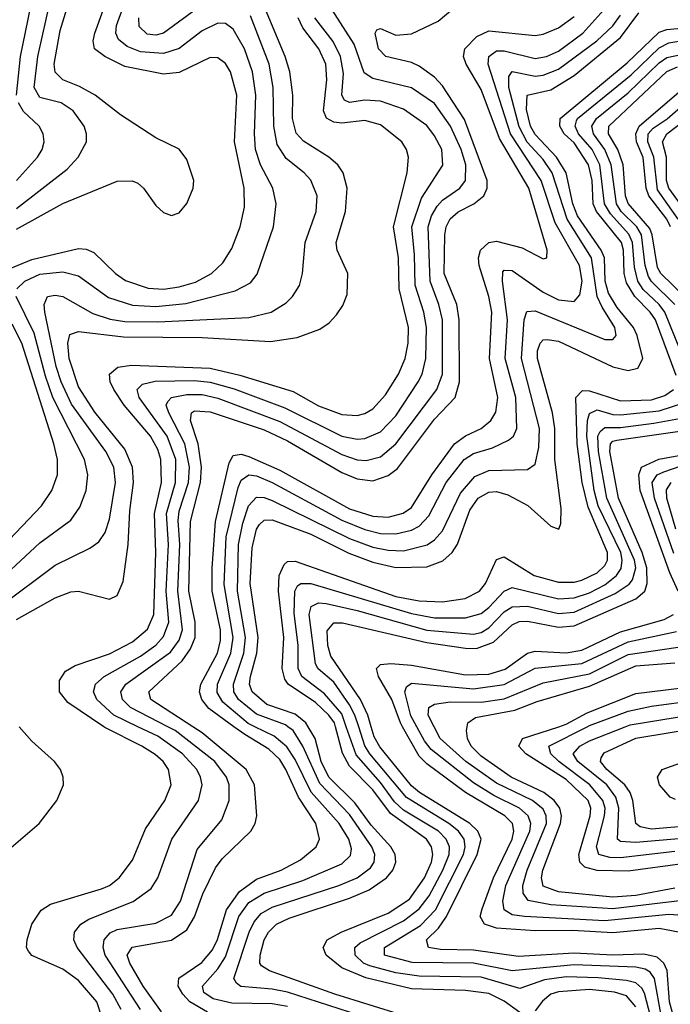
# Model space of a CAD drawing. Header units: inches. Extents: x 990535 to 1117859, y 769386 to 892122.
# Tile 58 of 256: x 1002898 to 1004579, y 869284 to 871825. Entities that reach past the tile are written whole.
import ezdxf

# ---------------------------------------------------------------- set-up
doc = ezdxf.new("R2010")
doc.units = ezdxf.units.IN
doc.header["$MEASUREMENT"] = 0
doc.layers.add('B0806', color=7, linetype='Continuous')
doc.layers.add('B0807', color=7, linetype='Continuous')

msp = doc.modelspace()

# ---------------------------------------------------------------- linework, layer by layer
at = {"layer": 'B0806', "color": 5}
for points, elevation in [([(1002852.5, 869667.5), (1002948.6, 869750), (1002994, 869810), (1003011.2, 869850), (1003010.6, 869870), (1003003.4, 869890), (1002987.8, 869910), (1002930, 869963.1), (1002897.3, 870000)], 3720), ([(1003110.8, 869250), (1003097.1, 869290), (1003050, 869344.6), (1003010, 869374.6), (1002929.9, 869409.9), (1002920.9, 869420.9), (1002916, 869430), (1002918, 869450), (1002929.9, 869490), (1002953.9, 869526.1), (1002977.7, 869542.3), (1003110, 869581.5), (1003130, 869590.1), (1003155.6, 869610), (1003190, 869655.4), (1003223.2, 869736.8), (1003273, 869810), (1003289.6, 869850), (1003282.6, 869890), (1003268.7, 869910), (1003248.1, 869928.1), (1003214, 869950), (1003118.3, 869998.3), (1003115.6, 870000)], 3680), ([(1003160.1, 869270), (1003139, 869310), (1003046.5, 869430), (1003038.3, 869450), (1003039.9, 869470), (1003056.2, 869490), (1003076.8, 869503.2), (1003191.5, 869548.5), (1003237.6, 869582.4), (1003254.8, 869610), (1003291.5, 869710), (1003359.9, 869810), (1003369.2, 869850), (1003365.6, 869870), (1003355.6, 869890), (1003318.7, 869930), (1003255.2, 869975.2), (1003203.8, 870000)], 3660), ([(1003210.7, 869270), (1003119, 869410), (1003114.1, 869430), (1003116.8, 869450), (1003132.1, 869467.9), (1003150, 869476.2), (1003250, 869492.6), (1003290, 869513.4), (1003313.3, 869550), (1003356.8, 869683.2), (1003420.2, 869759.8), (1003439.6, 869810), (1003438.9, 869850), (1003432.6, 869870), (1003402.4, 869910), (1003300.1, 869990), (1003280.8, 870000)], 3640), ([(1003264.2, 869264.2), (1003217.4, 869330), (1003182.7, 869390), (1003176.1, 869410), (1003188.7, 869431.3), (1003290, 869449.3), (1003330, 869475.7), (1003350, 869509), (1003371.4, 869568.6), (1003404.2, 869635.8), (1003421.1, 869658.9), (1003495.6, 869730), (1003506.8, 869750), (1003511.1, 869770), (1003504.9, 869850), (1003483, 869890), (1003370, 869984.1), (1003345.4, 870000)], 3620), ([(1003383.1, 869263.1), (1003338, 869290), (1003319.3, 869310), (1003308, 869330), (1003309.4, 869350.6), (1003368.7, 869391.3), (1003395.9, 869424.1), (1003408.9, 869451.1), (1003432.2, 869527.8), (1003465.6, 869574.4), (1003510, 869606.3), (1003573.6, 869630), (1003623.8, 869656.2), (1003664.3, 869690), (1003672.3, 869710), (1003663.3, 869750), (1003618.1, 869818.1), (1003585.9, 869890), (1003570, 869915.1), (1003541.9, 869941.9), (1003479.5, 869979.5), (1003451.5, 870000)], 3580), ([(1003590, 869277.9), (1003550, 869284.4), (1003446.2, 869286.2), (1003397.8, 869297.8), (1003374.3, 869314.3), (1003370.3, 869330), (1003410, 869375.2), (1003430, 869406.5), (1003464, 869510), (1003490, 869546.1), (1003530, 869570.7), (1003630, 869602.9), (1003730, 869645.9), (1003752.7, 869667.3), (1003755.1, 869684.9), (1003748.2, 869710), (1003723.8, 869750), (1003651.3, 869831.3), (1003610, 869915.5), (1003588.2, 869948.2), (1003555.4, 869975.4), (1003506, 870000)], 3560), ([(1003830, 869237.3), (1003590, 869315), (1003550, 869322.9), (1003469.3, 869329.3), (1003457.9, 869337.9), (1003451.5, 869350), (1003490.9, 869470), (1003503.7, 869496.3), (1003522.2, 869517.8), (1003550, 869534.5), (1003722.4, 869590), (1003770.3, 869609.7), (1003804.4, 869635.6), (1003814.1, 869650), (1003815.5, 869670), (1003807.8, 869690), (1003750, 869773.4), (1003673.2, 869853.2), (1003629.7, 869949.7), (1003604.7, 869990), (1003590.8, 870000)], 3540), ([(1003890, 869254.5), (1003712.3, 869310), (1003543.1, 869370), (1003522.8, 869382.8), (1003518.4, 869390), (1003519.5, 869410), (1003529.5, 869450), (1003540.5, 869470), (1003561.2, 869490), (1003594.2, 869505.8), (1003750, 869557.9), (1003800.6, 869579.4), (1003845.4, 869610), (1003861.7, 869630), (1003869.4, 869650), (1003867.9, 869670), (1003856.9, 869690), (1003806.1, 869746.1), (1003763.6, 869803.6), (1003696.7, 869870), (1003677.3, 869910), (1003661.4, 869970), (1003643.3, 870000)], 3520), ([(1004190, 869262.8), (1004150, 869291.7), (1004110, 869311.2), (1004050, 869319.5), (1003910, 869323.8), (1003792.3, 869352.3), (1003730, 869378), (1003689.9, 869410), (1003682.3, 869430), (1003692.6, 869450), (1003728.2, 869470), (1003850, 869519), (1003904.9, 869555.1), (1003944.2, 869610), (1003961.5, 869650), (1003965.2, 869670), (1003962, 869690), (1003948.9, 869710), (1003855.9, 869775.9), (1003810, 869837), (1003750, 869898.1), (1003731.8, 869931.8), (1003713.9, 870000)], 3480), ([(1004537, 869217), (1004512.2, 869312.2), (1004505.3, 869325.3), (1004490, 869338.6), (1004465.2, 869345.2), (1004392.2, 869352.2), (1004310, 869354.1), (1004253.6, 869346.4), (1004190, 869324.2), (1004090, 869353.6), (1003930, 869356.4), (1003870, 869364.7), (1003802.5, 869382.5), (1003785.9, 869390), (1003765, 869410), (1003764.1, 869430), (1003778, 869442), (1003890, 869499.1), (1003930.4, 869530), (1003956.1, 869563.9), (1003991.4, 869630), (1004007.3, 869670), (1004008.6, 869690), (1004000.1, 869710), (1003980.2, 869730), (1003890, 869784.7), (1003866.3, 869806.3), (1003830, 869855.8), (1003767.2, 869927.2), (1003741.6, 870000)], 3460), ([(1004595.1, 869175.1), (1004570, 869209.3), (1004555.8, 869250), (1004538, 869350), (1004526.8, 869366.8), (1004514.2, 869374.2), (1004490, 869379.1), (1004330, 869385.6), (1004170, 869370), (1004070, 869390), (1003911.8, 869391.8), (1003840.5, 869410), (1003840.9, 869430), (1003933.2, 869486.8), (1003972.5, 869527.5), (1004044.6, 869670), (1004049, 869690), (1004046.1, 869710), (1004032, 869730), (1004007, 869750), (1003897, 869817), (1003802.4, 869930), (1003790, 869950.3), (1003773.9, 870000)], 3440), ([(1004593.3, 869230), (1004576.3, 869290), (1004570.4, 869370.4), (1004561.8, 869390), (1004544.8, 869404.8), (1004510, 869413.1), (1004430, 869410.3), (1004330, 869415.5), (1004187, 869407), (1004070, 869423.5), (1003985.1, 869425.1), (1003954.2, 869430), (1003948.7, 869450), (1003979.6, 869480.4), (1004000.8, 869510), (1004079.8, 869670), (1004090, 869710), (1004082, 869730), (1004061, 869750), (1003930.5, 869830), (1003910, 869847.5), (1003828.5, 869948.5), (1003814.2, 869974.2), (1003806.3, 870000)], 3420), ([(1004599.9, 869470), (1004550, 869479.4), (1004430, 869468.2), (1004325.7, 869474.3), (1004230, 869473.2), (1004130, 869479.9), (1004098.7, 869490), (1004087.2, 869510), (1004092.5, 869530), (1004121.7, 869610), (1004170.3, 869710), (1004174.5, 869730), (1004171, 869750), (1004151.6, 869770), (1004049.7, 869830), (1003950, 869903.9), (1003930, 869924.1), (1003887.4, 870000)], 3380), ([(1004610, 869512.9), (1004575.2, 869515.2), (1004410, 869499.3), (1004202.4, 869510), (1004170, 869514.5), (1004150, 869527.1), (1004146.4, 869550), (1004153.8, 869590), (1004216, 869730), (1004218.6, 869750), (1004212, 869770), (1004188.8, 869790), (1004122.8, 869822.8), (1004070, 869855.2), (1003961.2, 869941.2), (1003943.6, 869963.6), (1003923.9, 870000)], 3360), ([(1004610, 869551.8), (1004430, 869530), (1004270, 869540.4), (1004211.5, 869551.5), (1004198.8, 869570), (1004198.2, 869590), (1004209, 869630), (1004259, 869750), (1004258.5, 869770), (1004250, 869786.9), (1004222.4, 869810), (1004130, 869854.6), (1004050.2, 869910), (1003984.7, 869970), (1003969.1, 870000)], 3340), ([(1004590, 869582.9), (1004490, 869564.5), (1004430, 869560.5), (1004290, 869574), (1004250, 869588.3), (1004245.9, 869610), (1004249.4, 869630), (1004295.2, 869750), (1004297.5, 869770), (1004293.2, 869790), (1004278.4, 869810), (1004252, 869830), (1004167.4, 869870), (1004090, 869923.6), (1004064, 869950), (1004054.7, 869970), (1004052.2, 869990), (1004053.9, 870000)], 3320), ([(1004610, 869646.4), (1004470, 869626.8), (1004390, 869628.6), (1004357.7, 869637.7), (1004345.2, 869650), (1004342.5, 869670), (1004372, 869770), (1004373.4, 869790), (1004366.3, 869810), (1004310, 869864.2), (1004205.8, 869930), (1004187.7, 869950), (1004197.1, 869970), (1004290.4, 870000)], 3280), ([(1004590, 869677.8), (1004450, 869661.4), (1004422.3, 869662.3), (1004394.5, 869670), (1004388.1, 869690), (1004409.1, 869770), (1004410.5, 869790), (1004404.8, 869810), (1004371.2, 869850), (1004290.4, 869910), (1004270.5, 869930), (1004265.3, 869950), (1004364.2, 870000)], 3260), ([(1004610, 869711.9), (1004490, 869701.1), (1004450, 869703.6), (1004442.4, 869710), (1004445.6, 869790), (1004438, 869818), (1004414.5, 869850), (1004339.8, 869910), (1004328.2, 869930), (1004345.2, 869950), (1004370, 869963.4), (1004462.5, 870000)], 3240), ([(1004630, 869744.5), (1004530, 869735.4), (1004501.2, 869741.2), (1004489.7, 869750), (1004482, 869810), (1004474.9, 869830), (1004461.1, 869850), (1004414.4, 869890), (1004398.6, 869910), (1004400.4, 869919.6), (1004407.5, 869932.5), (1004490, 869970.7), (1004667.3, 870000)], 3220), ([(1004592.4, 869812.4), (1004578, 869818), (1004550.8, 869850), (1004545.5, 869870), (1004557.3, 869890), (1004630, 869915)], 3180), ([(1004490, 869277.4), (1004465.2, 869305.2), (1004434.6, 869314.6), (1004370, 869322.1), (1004290, 869316), (1004270, 869309.6), (1004248.7, 869291.3), (1004230, 869266.7)], 3480)]:
    msp.add_lwpolyline(points, dxfattribs=dict(at, elevation=elevation))
at = {"layer": 'B0807', "color": 5}
for points, elevation in [([(1002890, 871337.7), (1003020.9, 871439.1), (1003049.2, 871470), (1003070.6, 871510), (1003071.2, 871530), (1003065.2, 871550), (1003036.8, 871590), (1003005.7, 871610), (1002950, 871624.3), (1002935.4, 871650), (1002944.8, 871730), (1002990.2, 871930)], 3840), ([(1002833.4, 871166.6), (1002930, 871206.3), (1003050, 871234.6), (1003070, 871233), (1003090, 871223.9), (1003146, 871170), (1003171.5, 871151.5), (1003230, 871131.5), (1003270, 871129.6), (1003310, 871135), (1003352.3, 871147.7), (1003393.3, 871170), (1003423.1, 871196.9), (1003446, 871234), (1003467.8, 871290), (1003479.1, 871340.9), (1003478.1, 871390), (1003453.4, 871510), (1003459.3, 871630), (1003442.6, 871690), (1003430, 871712.2), (1003410, 871726.7), (1003390, 871727.5), (1003310, 871688.9), (1003270, 871684.5), (1003170, 871704.2), (1003118.5, 871730), (1003091.7, 871750), (1003087.9, 871770), (1003092, 871790), (1003135.4, 871910)], 3780), ([(1002890, 871284.2), (1003010, 871350.1), (1003150, 871408), (1003188.9, 871408.9), (1003203, 871403), (1003217.8, 871390), (1003250, 871345.5), (1003270, 871326.9), (1003290, 871319.2), (1003310, 871326.4), (1003330, 871350.2), (1003346.4, 871390), (1003348.2, 871410), (1003330, 871463.9), (1003310, 871490.7), (1003250, 871519.8), (1003158.9, 871578.9), (1003093.3, 871630), (1003052.8, 871652.8), (1003009.9, 871670), (1002989.7, 871689.7), (1002987.4, 871710), (1003003, 871797), (1003037, 871910)], 3820), ([(1002890, 870276.7), (1002990, 870333), (1003030, 870348.1), (1003050, 870349.6), (1003130, 870329.5), (1003150, 870338.9), (1003165.3, 870374.7), (1003178.5, 870470), (1003182.5, 870557.5), (1003192.3, 870630), (1003190, 870670), (1003170, 870716.5), (1003092.2, 870812.2), (1003050, 870876.9), (1003026, 870950), (1003023, 870990), (1003028, 871012), (1003050, 871019.8), (1003166.6, 871006.6), (1003370, 871004.5), (1003545.7, 870994.3), (1003615.1, 871004.9), (1003673.9, 871026), (1003697.5, 871042.5), (1003716.5, 871063.5), (1003732.8, 871087.2), (1003744.1, 871115.9), (1003745.5, 871170), (1003718.1, 871230), (1003715.9, 871250), (1003739.4, 871330), (1003744.4, 871390), (1003733.5, 871430), (1003720.1, 871450), (1003696.6, 871470), (1003631.2, 871511.2), (1003612.3, 871532.3), (1003602.5, 871570), (1003603.4, 871630), (1003596.2, 871690), (1003584, 871730), (1003509.3, 871910)], 3720), ([(1002890.8, 871130), (1002911.8, 871150), (1002950, 871168.3), (1003010, 871174.5), (1003050, 871163.4), (1003127.6, 871107.6), (1003190, 871088.2), (1003250, 871084.9), (1003327.4, 871092.6), (1003455, 871125), (1003494.4, 871145.6), (1003511.6, 871168.4), (1003554.1, 871290), (1003561.1, 871350), (1003552.1, 871390), (1003520.6, 871450), (1003507.3, 871490), (1003504.5, 871530), (1003507.9, 871630), (1003499.2, 871690), (1003479.1, 871750), (1003450, 871800.4), (1003430, 871815.1), (1003410, 871816.3), (1003370, 871795.8), (1003310, 871750.9), (1003270, 871737.4), (1003210, 871741.6), (1003175.8, 871755.8), (1003153.5, 871773.5), (1003146.4, 871790), (1003148.4, 871810), (1003184.8, 871910)], 3760), ([(1002890.4, 871630.4), (1002900.3, 871730), (1002932.7, 871890)], 3860), ([(1003345.4, 870000), (1003237.1, 870070), (1003232, 870090), (1003317.7, 870170), (1003339.1, 870200.9), (1003351.2, 870230), (1003351.1, 870270), (1003335.1, 870350), (1003339.1, 870530), (1003364.9, 870630), (1003368, 870670), (1003359.3, 870730), (1003339.2, 870790), (1003341.9, 870810), (1003350, 870815), (1003390, 870812.9), (1003530, 870766.6), (1003590, 870737.7), (1003730, 870656.3), (1003770, 870639.7), (1003810, 870634.7), (1003850, 870648), (1003873.7, 870666.3), (1003970, 870793.6), (1004022.7, 870850), (1004034.4, 870890), (1004033, 871050), (1004027.4, 871090), (1003994.7, 871170), (1003996.1, 871270), (1003999.4, 871290), (1004010, 871310.8), (1004030.9, 871329.1), (1004071.6, 871350), (1004097.5, 871370), (1004105.9, 871390), (1004105.5, 871410), (1004047, 871567), (1003990, 871653.9), (1003970, 871676.6), (1003930, 871704.9), (1003910, 871714.4), (1003843.7, 871730), (1003825, 871750), (1003816, 871790), (1003821, 871799), (1003830, 871801.8), (1003870, 871784.5), (1003910, 871788.7), (1003978.9, 871821.1), (1004044, 871876)], 3620), ([(1003280.8, 870000), (1003184.5, 870050), (1003163.9, 870070), (1003159.9, 870090), (1003172.5, 870110), (1003287.8, 870192.2), (1003310, 870223), (1003318.5, 870250), (1003306.7, 870350), (1003311.7, 870470), (1003307.5, 870532.5), (1003310, 870556), (1003334.1, 870630), (1003336.9, 870670), (1003324.9, 870730), (1003283.2, 870810), (1003277, 870830), (1003281, 870839), (1003290.7, 870850), (1003330, 870857.8), (1003370, 870857.5), (1003410, 870847.9), (1003570, 870787.7), (1003730, 870702.2), (1003770, 870689), (1003793, 870687), (1003830, 870696.3), (1003870, 870730.1), (1003975.5, 870870), (1003990, 870910), (1003990, 871050), (1003980.7, 871090), (1003958.2, 871150), (1003953.6, 871290), (1003961.8, 871318.2), (1003976.2, 871343.8), (1003990, 871359.2), (1004034.7, 871390), (1004049.6, 871410), (1004050.6, 871450), (1004038.4, 871490), (1004011.3, 871550), (1003970, 871608.6), (1003910, 871649.3), (1003810, 871673), (1003787.9, 871687.9), (1003762.1, 871762.1), (1003705.1, 871850)], 3640), ([(1003370, 871863.6), (1003270, 871790.3), (1003250, 871784.7), (1003227.5, 871787.5), (1003207.2, 871807.2), (1003205.6, 871830)], 3740), ([(1003506, 870000), (1003488.7, 870008.7), (1003423.2, 870063.2), (1003408.3, 870088.3), (1003409.5, 870110), (1003443.6, 870190), (1003449.7, 870230), (1003426.8, 870366.8), (1003431.4, 870490), (1003462.6, 870617.4), (1003470, 870636), (1003490, 870650.5), (1003510, 870647.7), (1003550, 870630.3), (1003730, 870533.1), (1003790, 870509.3), (1003830, 870499), (1003870, 870497.8), (1003910, 870507.2), (1003930, 870517.6), (1003955.3, 870544.7), (1004000.1, 870630), (1004046.3, 870690), (1004070, 870704.8), (1004119.8, 870720.2), (1004160.6, 870739.4), (1004173.5, 870750), (1004182.6, 870770), (1004180, 870850), (1004152.4, 870950), (1004158.5, 871050), (1004144.9, 871150), (1004146.2, 871173.8), (1004150, 871178.1), (1004170, 871177.2), (1004250, 871121.8), (1004290, 871101.8), (1004330, 871097.5), (1004345.4, 871114.6), (1004350.9, 871150), (1004344.1, 871190), (1004280.9, 871300.9), (1004245.4, 871410), (1004165.8, 871530), (1004107.9, 871710), (1004110.2, 871729.8), (1004130, 871744.3), (1004150, 871744.5), (1004230, 871724.7), (1004259.1, 871730), (1004290, 871743.5), (1004353, 871790), (1004406.7, 871850)], 3560), ([(1002850, 870312.3), (1002990, 870416.6), (1003079.2, 870460.8), (1003102.6, 870477.4), (1003118.8, 870501.2), (1003130, 870535.3), (1003145.8, 870630), (1003141.4, 870670), (1003121, 870710), (1003032.5, 870832.5), (1003005.2, 870890), (1002992.5, 870930), (1002963.5, 871070), (1002961.7, 871090), (1002969.9, 871110), (1002990, 871114), (1003010, 871110.1), (1003086.9, 871066.9), (1003132.2, 871052.2), (1003170, 871046.1), (1003255.3, 871044.7), (1003490, 871056.5), (1003547.4, 871070), (1003586.2, 871093.8), (1003602.9, 871110), (1003621.4, 871138.6), (1003629, 871170), (1003635.7, 871250), (1003663.8, 871330), (1003666.7, 871370), (1003650.5, 871410.5), (1003632.9, 871430), (1003586.5, 871466.5), (1003563.1, 871503.1), (1003554.5, 871550), (1003553.3, 871650), (1003542.4, 871710), (1003494.4, 871834.4)], 3740), ([(1003115.6, 870000), (1003022.4, 870062.4), (1003001.4, 870090), (1003000.8, 870119.2), (1003016.2, 870143.8), (1003041.8, 870158.2), (1003130, 870188), (1003190, 870219.2), (1003228.6, 870251.4), (1003244.4, 870290), (1003250, 870450), (1003246.7, 870550), (1003264.2, 870630), (1003263.1, 870690), (1003255.4, 870715.4), (1003236.5, 870750), (1003168.1, 870830), (1003141.2, 870870), (1003132.2, 870890), (1003130, 870910), (1003151.9, 870928.1), (1003187.1, 870932.9), (1003390, 870925.3), (1003467.3, 870907.3), (1003605, 870865), (1003670, 870828.4), (1003730, 870805.5), (1003770, 870803.2), (1003790, 870808.2), (1003810, 870820.1), (1003843.5, 870856.5), (1003877.1, 870910), (1003894.3, 870950), (1003901.8, 870990), (1003902.6, 871030), (1003878.3, 871130), (1003877, 871210), (1003864, 871290), (1003899.2, 871430), (1003902.8, 871470), (1003897.5, 871490), (1003884.9, 871510), (1003830, 871553.9), (1003790, 871564.4), (1003730, 871558.1), (1003710, 871560.4), (1003690.7, 871570.7), (1003682.7, 871590), (1003691.5, 871670), (1003689.1, 871710), (1003670.7, 871750), (1003630, 871804.2), (1003617.7, 871830)], 3680), ([(1003203.8, 870000), (1003141.5, 870030), (1003097.7, 870070), (1003089.1, 870090), (1003094.3, 870110), (1003116.7, 870130), (1003210, 870182.1), (1003250, 870210.9), (1003270, 870232.6), (1003283.4, 870270), (1003277, 870350), (1003282.7, 870470), (1003277.7, 870550), (1003301, 870630), (1003301.3, 870690), (1003279.5, 870750), (1003206.6, 870850), (1003201.3, 870870), (1003215.5, 870884.5), (1003248, 870892), (1003350, 870893.8), (1003390, 870889.2), (1003451.9, 870871.9), (1003583.2, 870823.2), (1003730, 870750), (1003770, 870742.3), (1003790, 870743.9), (1003830, 870761.3), (1003870, 870802.8), (1003927.6, 870890), (1003937.4, 870910), (1003947.4, 870950), (1003948.8, 871030), (1003941.9, 871070), (1003919.8, 871139.8), (1003918.2, 871218.2), (1003910.8, 871290), (1003935.9, 871364.1), (1003991, 871449), (1003988.2, 871490), (1003970, 871525.4), (1003950, 871551.6), (1003890, 871593.7), (1003830, 871614.5), (1003790, 871617.2), (1003750, 871610.9), (1003737.4, 871617.4), (1003730.4, 871630.4), (1003734.2, 871685.8), (1003727.1, 871730), (1003708.2, 871768.2), (1003660.9, 871830)], 3660), ([(1003451.5, 870000), (1003387, 870047), (1003368.3, 870070), (1003362.7, 870090), (1003366.3, 870110), (1003409.3, 870190), (1003417.2, 870222.8), (1003417.3, 870250), (1003395.7, 870350), (1003395.2, 870410), (1003404.4, 870530), (1003439.2, 870680.8), (1003450, 870700.1), (1003470, 870703.3), (1003490, 870697.8), (1003570, 870662.6), (1003750, 870562.8), (1003810, 870543.2), (1003850, 870540.5), (1003889.1, 870550.9), (1003910, 870566.2), (1003963.1, 870650), (1004021.5, 870730), (1004050, 870750.9), (1004090.6, 870769.4), (1004115.2, 870790), (1004127.8, 870812.2), (1004133.1, 870850), (1004111.8, 870950), (1004117.7, 871070), (1004110.3, 871110.3), (1004085, 871190), (1004083.5, 871210), (1004088.7, 871230), (1004110, 871250), (1004130, 871253.1), (1004196.2, 871236.2), (1004250, 871207.4), (1004259.5, 871210), (1004260.9, 871230), (1004213, 871390), (1004137.9, 871517.9), (1004090, 871644.7), (1004051.8, 871710), (1004044.4, 871730), (1004047.6, 871750), (1004078.6, 871781.4), (1004110, 871796), (1004230, 871784.3), (1004250, 871787.3), (1004290, 871803.8), (1004330, 871833)], 3580), ([(1003590.8, 870000), (1003584.5, 870004.5), (1003510, 870032), (1003463.7, 870070), (1003451.7, 870090), (1003450.4, 870110), (1003476.9, 870190), (1003481.9, 870230), (1003461, 870350), (1003463.6, 870470), (1003474.4, 870525.6), (1003488.9, 870570), (1003510, 870592.3), (1003530, 870592), (1003550, 870584.2), (1003750, 870485.8), (1003810, 870463.6), (1003850, 870455.3), (1003890, 870454), (1003950.5, 870469.5), (1003970, 870482.1), (1003990, 870505.7), (1004037.1, 870602.9), (1004074.1, 870645.9), (1004110, 870661), (1004210, 870663.8), (1004230, 870677.5), (1004239.3, 870720.7), (1004241.1, 870770), (1004194.2, 870950), (1004201.3, 871050), (1004208.2, 871071.8), (1004230, 871073.1), (1004410, 870999.7), (1004430, 870999.8), (1004439, 871010), (1004435.6, 871030), (1004402.5, 871082.5), (1004390.2, 871110.2), (1004374.8, 871210), (1004311.9, 871310), (1004273.3, 871430), (1004250, 871464.3), (1004209.1, 871509.1), (1004188.6, 871548.6), (1004161.8, 871650), (1004161.9, 871678.1), (1004170, 871691.2), (1004230, 871679.4), (1004250, 871681.5), (1004290, 871697.3), (1004389.1, 871770), (1004430, 871808.7), (1004450, 871836.5)], 3540), ([(1003643.3, 870000), (1003637.3, 870010), (1003610, 870032.6), (1003537, 870057), (1003498.5, 870090), (1003492, 870110), (1003494, 870130), (1003511, 870190), (1003514.1, 870230), (1003493.4, 870370), (1003498.4, 870461.6), (1003509.8, 870510), (1003517.7, 870522.3), (1003530, 870533.2), (1003550, 870534.2), (1003650, 870496.8), (1003748.2, 870448.2), (1003810, 870424.6), (1003870, 870411.3), (1003950, 870412.7), (1003991.5, 870428.5), (1004015.3, 870450), (1004028.9, 870471.1), (1004060.7, 870559.3), (1004082.6, 870590), (1004110, 870605.7), (1004130, 870607.3), (1004158.7, 870598.7), (1004211, 870571), (1004270, 870517.8), (1004290.8, 870510), (1004295.8, 870524.2), (1004296.8, 870563.2), (1004280.1, 870690), (1004280.3, 870770), (1004274.8, 870810), (1004235.7, 870950), (1004236, 870970), (1004242.8, 870990), (1004250, 870998.5), (1004260.3, 870999.7), (1004290, 870994.9), (1004430, 870929.3), (1004470, 870919.4), (1004494.9, 870925.1), (1004507.5, 870950), (1004493, 871010), (1004483.9, 871030), (1004441.8, 871081.8), (1004418.7, 871118.7), (1004410.2, 871150), (1004408.4, 871210), (1004400.3, 871230), (1004338.6, 871318.6), (1004327.3, 871350), (1004309.8, 871430), (1004285.2, 871470), (1004230, 871528.8), (1004218, 871550), (1004207, 871593), (1004208.6, 871630), (1004270, 871644.1), (1004330, 871680.8), (1004450, 871779), (1004497.4, 871842.6)], 3520), ([(1004593.6, 870906.4), (1004540.1, 871050), (1004526.7, 871070), (1004487.4, 871110), (1004465.6, 871145.6), (1004459.8, 871170), (1004458.2, 871230), (1004452.3, 871250), (1004387.9, 871330), (1004379.7, 871350), (1004376.9, 871410), (1004367.8, 871450), (1004330, 871507.1), (1004304.8, 871530), (1004293.5, 871550), (1004294.1, 871570), (1004466.9, 871713.1), (1004550, 871792.3), (1004570, 871799.5), (1004652.4, 871807.6)], 3480), ([(1004645.6, 870870), (1004564.8, 871070), (1004550.2, 871090), (1004508.6, 871128.6), (1004494.5, 871150), (1004486, 871186), (1004481.4, 871250), (1004471.5, 871271.5), (1004424.2, 871324.2), (1004409.1, 871350), (1004396.4, 871450), (1004376.5, 871490), (1004341.7, 871530), (1004332.6, 871550), (1004336.6, 871563.4), (1004339.2, 871570), (1004477.4, 871682.6), (1004550, 871752.4), (1004575.2, 871764.8), (1004690, 871783.8)], 3460), ([(1004590.5, 871090), (1004530, 871148.9), (1004522.3, 871162.3), (1004513.9, 871190), (1004504, 871270), (1004492.1, 871290), (1004452.2, 871330), (1004439.6, 871350), (1004426.2, 871450), (1004409.8, 871490), (1004380, 871530), (1004376.3, 871550), (1004388.3, 871570), (1004470, 871636.4), (1004550, 871713.7), (1004570, 871727.3), (1004690, 871752)], 3440), ([(1004615.2, 871110), (1004554.1, 871170), (1004545.4, 871185.4), (1004531.9, 871270), (1004525.7, 871285.7), (1004470, 871350.3), (1004463.4, 871370), (1004457.2, 871450), (1004442.9, 871490), (1004419.4, 871530), (1004419.6, 871550), (1004570, 871690.9), (1004597, 871703)], 3420), ([(1004578.9, 871290), (1004569.7, 871309.7), (1004522.9, 871370), (1004516.6, 871390), (1004508.8, 871468.8), (1004491.2, 871510), (1004489.5, 871530.5), (1004498.1, 871550), (1004601.5, 871638.5)], 3380), ([(1002890, 871410.1), (1002944.4, 871470), (1002956.2, 871490), (1002961.5, 871510), (1002958.8, 871530), (1002948.2, 871550), (1002907.8, 871587.8), (1002895.2, 871610)], 3860), ([(1004598.7, 871310), (1004545.7, 871385.7), (1004536.6, 871470), (1004520.6, 871510), (1004521.7, 871530), (1004534.8, 871545.2), (1004570.7, 871569.3), (1004617.9, 871610)], 3360), ([(1004619.2, 871330), (1004574.9, 871390), (1004569.2, 871410), (1004568.5, 871470), (1004558.5, 871510), (1004569.4, 871530), (1004637.9, 871582.1)], 3340), ([(1002812.3, 870347.7), (1002950, 870474.5), (1003030, 870533.4), (1003053.7, 870566.3), (1003070.3, 870610), (1003074.2, 870650), (1003065.6, 870690), (1002984.1, 870850), (1002964.8, 870904.8), (1002936, 871016), (1002889.5, 871110)], 3760), ([(1002770, 870377.4), (1002954.8, 870570), (1002981, 870610), (1002996.2, 870650), (1002995.9, 870690), (1002986.7, 870730), (1002904, 870990), (1002879, 871039)], 3780), ([(1003713.9, 870000), (1003711.3, 870010), (1003696.8, 870030), (1003662.6, 870062.5), (1003591.9, 870110), (1003583, 870123), (1003576.5, 870150), (1003580.5, 870230), (1003566.6, 870350), (1003568.1, 870390), (1003581.1, 870418.9), (1003590, 870426.4), (1003610, 870427), (1003870, 870335.9), (1003930, 870324.6), (1003990, 870322.2), (1004049.3, 870330.7), (1004086.2, 870350), (1004101.7, 870370), (1004130, 870431.7), (1004150, 870438.3), (1004227.4, 870390), (1004290, 870373.1), (1004330, 870373.3), (1004350, 870378.5), (1004390, 870397), (1004410, 870416.5), (1004416.8, 870430), (1004416.9, 870450), (1004366.3, 870566.3), (1004351.2, 870630), (1004338.1, 870730), (1004334.7, 870850), (1004351.8, 870868.2), (1004370, 870866.6), (1004450, 870841.1), (1004530, 870843.4), (1004565, 870855), (1004586.9, 870870)], 3480), ([(1003741.6, 870000), (1003730, 870033.2), (1003685.2, 870085.2), (1003626.7, 870130), (1003617.4, 870150), (1003617.3, 870210), (1003607.3, 870292.7), (1003609, 870350), (1003616, 870364), (1003624.5, 870370), (1003650, 870369.5), (1003910, 870292.4), (1003970, 870281.4), (1004050, 870281.3), (1004090, 870292.5), (1004110, 870307.4), (1004150, 870349.8), (1004170, 870359.4), (1004290, 870330.5), (1004330, 870332.6), (1004370, 870345.7), (1004410, 870366), (1004439.6, 870390), (1004451.5, 870408.5), (1004454.8, 870430), (1004451, 870450), (1004392.7, 870570), (1004381.9, 870610), (1004363.5, 870750), (1004364.8, 870790), (1004370, 870808.4), (1004390, 870817.8), (1004430, 870806.1), (1004450, 870805), (1004550, 870815.4), (1004621.5, 870838.5)], 3460), ([(1003773.9, 870000), (1003764.2, 870030), (1003750, 870056.8), (1003710, 870114.7), (1003669.5, 870149.5), (1003662.3, 870162.3), (1003645.7, 870290), (1003651.4, 870310), (1003670, 870319.7), (1003690, 870318.3), (1003770, 870300.1), (1003950, 870248.9), (1004070, 870238.5), (1004090, 870243.6), (1004110, 870255.5), (1004150, 870296.2), (1004170, 870309.6), (1004210, 870311), (1004290, 870292.3), (1004330, 870295.9), (1004436.2, 870343.8), (1004472.2, 870367.8), (1004481, 870379), (1004489.4, 870410), (1004486.1, 870430), (1004415.2, 870590), (1004393.4, 870710), (1004391.6, 870750), (1004397.7, 870762.3), (1004410, 870771.9), (1004450, 870772.5), (1004536.6, 870783.4), (1004650, 870804)], 3440), ([(1003806.3, 870000), (1003797.1, 870030), (1003778.5, 870070), (1003702.3, 870182.3), (1003694.5, 870210), (1003692.3, 870247.7), (1003710, 870267.9), (1003732.2, 870267.8), (1003950, 870217.5), (1004050, 870202.4), (1004077.8, 870202.2), (1004121.9, 870218.1), (1004170, 870263), (1004188.7, 870271.3), (1004210, 870272.5), (1004290, 870256.9), (1004330, 870260.5), (1004489.9, 870330), (1004513, 870350), (1004519.2, 870370), (1004517.9, 870410), (1004506.2, 870450), (1004445.1, 870590), (1004422.5, 870710), (1004423.9, 870730), (1004430, 870737.1), (1004440.4, 870739.6), (1004670, 870772)], 3420), ([(1004598.9, 870350), (1004577.5, 870397.5), (1004501.1, 870610), (1004497, 870650), (1004504.1, 870670), (1004549.4, 870690.6), (1004690, 870716.6)], 3380), ([(1004587.4, 870447.4), (1004538.3, 870590), (1004532.2, 870630), (1004544.5, 870650), (1004561.7, 870658.3), (1004606.8, 870673.2)], 3360), ([(1004592.7, 870510), (1004570.1, 870590), (1004568.5, 870611.5), (1004581, 870630)], 3340), ([(1003887.4, 870000), (1003881.8, 870010), (1003859.2, 870070), (1003825.2, 870130), (1003819.5, 870150), (1003830, 870160.3), (1003856.9, 870163.1), (1003910, 870159), (1004050, 870134.2), (1004110, 870135.3), (1004151.8, 870148.2), (1004210, 870190), (1004230, 870194.6), (1004310, 870190.7), (1004350, 870197.2), (1004450, 870244.8), (1004563.2, 870276.8), (1004586.9, 870290)], 3380), ([(1003923.9, 870000), (1003908.5, 870028.5), (1003892.8, 870090), (1003897.1, 870102.9), (1003910, 870112.3), (1004070, 870098.2), (1004150, 870108.6), (1004230, 870151.2), (1004350, 870163.1), (1004470, 870219.1), (1004594.4, 870245.6)], 3360), ([(1003969.1, 870000), (1003953.4, 870030), (1003955.2, 870050), (1003970, 870058.5), (1004010, 870064.1), (1004090, 870063.7), (1004150, 870072), (1004250, 870113.7), (1004370, 870136.7), (1004470, 870186.2), (1004628, 870210)], 3340), ([(1004053.9, 870000), (1004055.7, 870010), (1004075.9, 870024.1), (1004177, 870043), (1004235.2, 870064.8), (1004370, 870104.4), (1004490, 870157.4), (1004590, 870164.6)], 3320), ([(1004290.4, 870000), (1004310, 870006.3), (1004363.9, 870036.1), (1004490, 870085.9), (1004735.9, 870115.9)], 3280), ([(1004364.2, 870000), (1004370, 870002.9), (1004470, 870040.3), (1004530, 870053), (1004730, 870079.4)], 3260), ([(1004462.5, 870000), (1004475, 870005), (1004750, 870049.2)], 3240)]:
    msp.add_lwpolyline(points, dxfattribs=dict(at, elevation=elevation))

doc.saveas('drawing.dxf')
